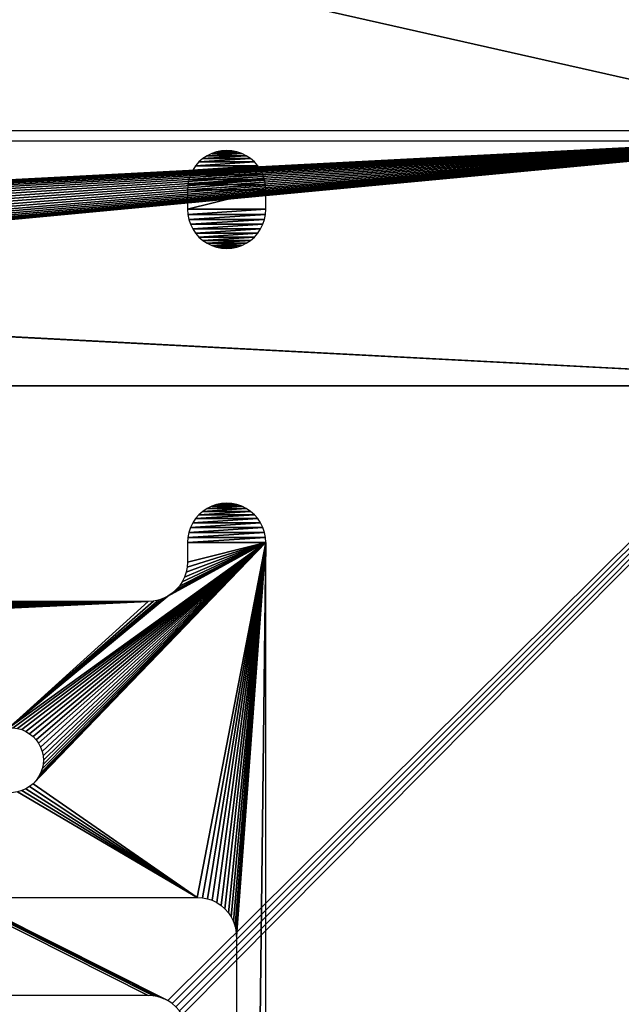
# Model space of a CAD drawing. Header units: millimetres. Extents: x -150 to 150, y -150 to 150.
# Tile 94 of 127: x 41 to 72, y 50 to 100. Entities that reach past the tile are written whole.
import ezdxf

# ---------------------------------------------------------------- set-up
doc = ezdxf.new("R2010")
doc.units = ezdxf.units.MM
doc.header["$LTSCALE"] = 52.148148
for name, color, linetype in [('1', 7, 'CONTINUOUS'), ('15', 7, 'CONTINUOUS'), ('175', 7, 'CONTINUOUS'), ('177', 7, 'CONTINUOUS'), ('181', 7, 'CONTINUOUS'), ('182', 7, 'CONTINUOUS'), ('2', 7, 'CONTINUOUS')]:
    doc.layers.add(name, color=color, linetype=linetype)

msp = doc.modelspace()

# ---------------------------------------------------------------- linework, layer by layer
at = {"layer": '1', "color": 253, "linetype": 'Continuous', "true_color": 0xaab4c3}
for points in [[(47.5, 50), (-48.5, 50), (-150.2, 149.7), (47.5, 50)], [(47.761, 49.983), (47.5, 50), (-150.2, 149.7), (47.761, 49.983)], [(48.018, 49.932), (47.761, 49.983), (-150.2, 149.7), (48.018, 49.932)], [(48.265, 49.848), (48.018, 49.932), (-150.2, 149.7), (48.265, 49.848)], [(48.5, 49.732), (48.265, 49.848), (-150.2, 149.7), (48.5, 49.732)], [(149.2, 149.7), (48.5, 49.732), (-150.2, 149.7), (149.2, 149.7)], [(48.718, 49.587), (48.5, 49.732), (149.2, 149.7), (48.718, 49.587)], [(48.914, 49.414), (48.718, 49.587), (149.2, 149.7), (48.914, 49.414)], [(49.087, 49.218), (48.914, 49.414), (149.2, 149.7), (49.087, 49.218)], [(49.232, 49), (49.087, 49.218), (149.2, 149.7), (49.232, 49)], [(149.2, -149.7), (49.232, 49), (149.2, 149.7), (149.2, -149.7)]]:
    msp.add_3dface(points, dxfattribs=at)
at = {"layer": '15', "color": 253, "linetype": 'Continuous', "true_color": 0xaab4c3}
for points in [[(50.735, 92.948, 6.75), (50.5, 92.832, 6.75), (52.265, 92.948, 6.75), (50.735, 92.948, 6.75)], [(52.265, 92.948, 6.75), (50.5, 92.832, 6.75), (52.5, 92.832, 6.75), (52.265, 92.948, 6.75)], [(50.982, 93.032, 6.75), (50.735, 92.948, 6.75), (52.018, 93.032, 6.75), (50.982, 93.032, 6.75)], [(52.018, 93.032, 6.75), (50.735, 92.948, 6.75), (52.265, 92.948, 6.75), (52.018, 93.032, 6.75)], [(51.239, 93.083, 6.75), (50.982, 93.032, 6.75), (51.761, 93.083, 6.75), (51.239, 93.083, 6.75)], [(51.761, 93.083, 6.75), (50.982, 93.032, 6.75), (52.018, 93.032, 6.75), (51.761, 93.083, 6.75)], [(51.5, 93.1, 6.75), (51.239, 93.083, 6.75), (51.761, 93.083, 6.75), (51.5, 93.1, 6.75)], [(50.086, 92.514, 6.75), (49.913, 92.318, 6.75), (52.914, 92.514, 6.75), (50.086, 92.514, 6.75)], [(52.914, 92.514, 6.75), (49.913, 92.318, 6.75), (53.087, 92.318, 6.75), (52.914, 92.514, 6.75)], [(50.282, 92.687, 6.75), (50.086, 92.514, 6.75), (52.718, 92.687, 6.75), (50.282, 92.687, 6.75)], [(52.718, 92.687, 6.75), (50.086, 92.514, 6.75), (52.914, 92.514, 6.75), (52.718, 92.687, 6.75)], [(50.5, 92.832, 6.75), (50.282, 92.687, 6.75), (52.5, 92.832, 6.75), (50.5, 92.832, 6.75)], [(52.5, 92.832, 6.75), (50.282, 92.687, 6.75), (52.718, 92.687, 6.75), (52.5, 92.832, 6.75)], [(49.768, 92.1, 6.75), (49.652, 91.865, 6.75), (53.232, 92.1, 6.75), (49.768, 92.1, 6.75)], [(53.232, 92.1, 6.75), (49.652, 91.865, 6.75), (53.348, 91.865, 6.75), (53.232, 92.1, 6.75)], [(49.913, 92.318, 6.75), (49.768, 92.1, 6.75), (53.087, 92.318, 6.75), (49.913, 92.318, 6.75)], [(53.087, 92.318, 6.75), (49.768, 92.1, 6.75), (53.232, 92.1, 6.75), (53.087, 92.318, 6.75)], [(49.568, 91.618, 6.75), (49.517, 91.361, 6.75), (53.432, 91.618, 6.75), (49.568, 91.618, 6.75)], [(53.432, 91.618, 6.75), (49.517, 91.361, 6.75), (53.483, 91.361, 6.75), (53.432, 91.618, 6.75)], [(49.652, 91.865, 6.75), (49.568, 91.618, 6.75), (53.348, 91.865, 6.75), (49.652, 91.865, 6.75)], [(53.348, 91.865, 6.75), (49.568, 91.618, 6.75), (53.432, 91.618, 6.75), (53.348, 91.865, 6.75)], [(49.5, 91.1, 6.75), (53.5, 91.1, 6.75), (53.483, 91.361, 6.75), (49.5, 91.1, 6.75)], [(49.517, 91.361, 6.75), (49.5, 91.1, 6.75), (53.483, 91.361, 6.75), (49.517, 91.361, 6.75)], [(53.5, 90.1, 6.75), (53.5, 91.1, 6.75), (49.5, 90.1, 6.75), (53.5, 90.1, 6.75)], [(49.5, 90.1, 6.75), (53.5, 91.1, 6.75), (49.5, 91.1, 6.75), (49.5, 90.1, 6.75)], [(49.517, 89.839, 6.75), (53.5, 90.1, 6.75), (49.5, 90.1, 6.75), (49.517, 89.839, 6.75)], [(53.483, 89.839, 6.75), (53.5, 90.1, 6.75), (49.517, 89.839, 6.75), (53.483, 89.839, 6.75)], [(49.568, 89.582, 6.75), (53.483, 89.839, 6.75), (49.517, 89.839, 6.75), (49.568, 89.582, 6.75)], [(53.432, 89.582, 6.75), (53.483, 89.839, 6.75), (49.568, 89.582, 6.75), (53.432, 89.582, 6.75)], [(49.652, 89.335, 6.75), (53.432, 89.582, 6.75), (49.568, 89.582, 6.75), (49.652, 89.335, 6.75)], [(53.348, 89.335, 6.75), (53.432, 89.582, 6.75), (49.652, 89.335, 6.75), (53.348, 89.335, 6.75)], [(49.768, 89.1, 6.75), (53.348, 89.335, 6.75), (49.652, 89.335, 6.75), (49.768, 89.1, 6.75)], [(53.232, 89.1, 6.75), (53.348, 89.335, 6.75), (49.768, 89.1, 6.75), (53.232, 89.1, 6.75)], [(49.913, 88.882, 6.75), (53.232, 89.1, 6.75), (49.768, 89.1, 6.75), (49.913, 88.882, 6.75)], [(53.087, 88.882, 6.75), (53.232, 89.1, 6.75), (49.913, 88.882, 6.75), (53.087, 88.882, 6.75)], [(50.086, 88.686, 6.75), (53.087, 88.882, 6.75), (49.913, 88.882, 6.75), (50.086, 88.686, 6.75)], [(52.914, 88.686, 6.75), (53.087, 88.882, 6.75), (50.086, 88.686, 6.75), (52.914, 88.686, 6.75)], [(50.282, 88.513, 6.75), (52.914, 88.686, 6.75), (50.086, 88.686, 6.75), (50.282, 88.513, 6.75)], [(52.718, 88.513, 6.75), (52.914, 88.686, 6.75), (50.282, 88.513, 6.75), (52.718, 88.513, 6.75)], [(50.5, 88.368, 6.75), (52.718, 88.513, 6.75), (50.282, 88.513, 6.75), (50.5, 88.368, 6.75)], [(52.5, 88.368, 6.75), (52.718, 88.513, 6.75), (50.5, 88.368, 6.75), (52.5, 88.368, 6.75)], [(50.735, 88.252, 6.75), (52.5, 88.368, 6.75), (50.5, 88.368, 6.75), (50.735, 88.252, 6.75)], [(52.265, 88.252, 6.75), (52.5, 88.368, 6.75), (50.735, 88.252, 6.75), (52.265, 88.252, 6.75)], [(50.982, 88.168, 6.75), (52.265, 88.252, 6.75), (50.735, 88.252, 6.75), (50.982, 88.168, 6.75)], [(52.018, 88.168, 6.75), (52.265, 88.252, 6.75), (50.982, 88.168, 6.75), (52.018, 88.168, 6.75)], [(51.239, 88.117, 6.75), (52.018, 88.168, 6.75), (50.982, 88.168, 6.75), (51.239, 88.117, 6.75)], [(51.761, 88.117, 6.75), (52.018, 88.168, 6.75), (51.239, 88.117, 6.75), (51.761, 88.117, 6.75)], [(51.5, 88.1, 6.75), (51.761, 88.117, 6.75), (51.239, 88.117, 6.75), (51.5, 88.1, 6.75)]]:
    msp.add_3dface(points, dxfattribs=at)
at = {"layer": '175', "color": 250, "linetype": 'Continuous', "true_color": 0x1c1c1c}
for points in [[(86, 132.6, 6.7), (-87, 132.6, 6.7), (86, 93.6, 6.7), (86, 132.6, 6.7)], [(86, 93.6, 6.7), (-87, 132.6, 6.7), (-87, 93.6, 6.7), (86, 93.6, 6.7)]]:
    msp.add_3dface(points, dxfattribs=at)
at = {"layer": '177', "color": 253, "linetype": 'Continuous', "true_color": 0xaaaaaa}
for points in [[(88.5, -81.1, 27.75), (88.5, 81.1, 27.75), (-89.5, 81.1, 27.75), (88.5, -81.1, 27.75)], [(-89.5, -81.1, 27.75), (88.5, -81.1, 27.75), (-89.5, 81.1, 27.75), (-89.5, -81.1, 27.75)]]:
    msp.add_3dface(points, dxfattribs=at)
at = {"layer": '181', "color": 253, "linetype": 'Continuous', "true_color": 0xaaaaaa}
for points in [[(-89.5, 81.1, 27.75), (88.5, 81.1, 27.75), (-89.5, 81.1, 7.35), (-89.5, 81.1, 27.75)], [(88.5, 81.1, 27.75), (88.5, 81.1, 7.35), (-89.5, 81.1, 7.35), (88.5, 81.1, 27.75)]]:
    msp.add_3dface(points, dxfattribs=at)
at = {"layer": '182', "color": 253, "linetype": 'Continuous', "true_color": 0xaaaaaa}
for points in [[(88.5, 94.1, 7.35), (-89.5, 94.1, 7.35), (-0.5, 89.475, 7.35), (88.5, 94.1, 7.35)], [(-0.255, 89.459, 7.35), (88.5, 94.1, 7.35), (-0.5, 89.475, 7.35), (-0.255, 89.459, 7.35)], [(88.5, 81.1, 7.35), (88.5, 94.1, 7.35), (-0.255, 85.741, 7.35), (88.5, 81.1, 7.35)], [(-0.255, 85.741, 7.35), (88.5, 94.1, 7.35), (-0.015, 85.789, 7.35), (-0.255, 85.741, 7.35)], [(-0.015, 89.411, 7.35), (88.5, 94.1, 7.35), (-0.255, 89.459, 7.35), (-0.015, 89.411, 7.35)], [(-0.015, 85.789, 7.35), (88.5, 94.1, 7.35), (0.218, 85.868, 7.35), (-0.015, 85.789, 7.35)], [(0.218, 89.332, 7.35), (88.5, 94.1, 7.35), (-0.015, 89.411, 7.35), (0.218, 89.332, 7.35)], [(0.218, 85.868, 7.35), (88.5, 94.1, 7.35), (0.437, 85.976, 7.35), (0.218, 85.868, 7.35)], [(0.437, 89.224, 7.35), (88.5, 94.1, 7.35), (0.218, 89.332, 7.35), (0.437, 89.224, 7.35)], [(0.437, 85.976, 7.35), (88.5, 94.1, 7.35), (0.641, 86.112, 7.35), (0.437, 85.976, 7.35)], [(0.641, 89.088, 7.35), (88.5, 94.1, 7.35), (0.437, 89.224, 7.35), (0.641, 89.088, 7.35)], [(0.641, 86.112, 7.35), (88.5, 94.1, 7.35), (0.826, 86.274, 7.35), (0.641, 86.112, 7.35)], [(0.826, 88.926, 7.35), (88.5, 94.1, 7.35), (0.641, 89.088, 7.35), (0.826, 88.926, 7.35)], [(0.826, 86.274, 7.35), (88.5, 94.1, 7.35), (0.988, 86.459, 7.35), (0.826, 86.274, 7.35)], [(0.988, 88.741, 7.35), (88.5, 94.1, 7.35), (0.826, 88.926, 7.35), (0.988, 88.741, 7.35)], [(0.988, 86.459, 7.35), (88.5, 94.1, 7.35), (1.124, 86.663, 7.35), (0.988, 86.459, 7.35)], [(1.124, 88.537, 7.35), (88.5, 94.1, 7.35), (0.988, 88.741, 7.35), (1.124, 88.537, 7.35)], [(1.124, 86.663, 7.35), (88.5, 94.1, 7.35), (1.232, 86.882, 7.35), (1.124, 86.663, 7.35)], [(1.232, 88.318, 7.35), (88.5, 94.1, 7.35), (1.124, 88.537, 7.35), (1.232, 88.318, 7.35)], [(1.232, 86.882, 7.35), (88.5, 94.1, 7.35), (1.311, 87.115, 7.35), (1.232, 86.882, 7.35)], [(1.311, 88.085, 7.35), (88.5, 94.1, 7.35), (1.232, 88.318, 7.35), (1.311, 88.085, 7.35)], [(1.311, 87.115, 7.35), (88.5, 94.1, 7.35), (1.359, 87.355, 7.35), (1.311, 87.115, 7.35)], [(1.359, 87.845, 7.35), (88.5, 94.1, 7.35), (1.311, 88.085, 7.35), (1.359, 87.845, 7.35)], [(1.359, 87.355, 7.35), (88.5, 94.1, 7.35), (1.375, 87.6, 7.35), (1.359, 87.355, 7.35)], [(1.375, 87.6, 7.35), (88.5, 94.1, 7.35), (1.359, 87.845, 7.35), (1.375, 87.6, 7.35)], [(-89.5, 81.1, 7.35), (88.5, 81.1, 7.35), (-0.5, 85.725, 7.35), (-89.5, 81.1, 7.35)], [(-0.5, 85.725, 7.35), (88.5, 81.1, 7.35), (-0.255, 85.741, 7.35), (-0.5, 85.725, 7.35)]]:
    msp.add_3dface(points, dxfattribs=at)
at = {"layer": '2', "color": 253, "linetype": 'Continuous', "true_color": 0xaab4c3}
for points in [[(50.735, 74.948, 6.75), (50.5, 74.832, 6.75), (52.265, 74.948, 6.75), (50.735, 74.948, 6.75)], [(52.265, 74.948, 6.75), (50.5, 74.832, 6.75), (52.5, 74.832, 6.75), (52.265, 74.948, 6.75)], [(50.982, 75.032, 6.75), (50.735, 74.948, 6.75), (52.018, 75.032, 6.75), (50.982, 75.032, 6.75)], [(52.018, 75.032, 6.75), (50.735, 74.948, 6.75), (52.265, 74.948, 6.75), (52.018, 75.032, 6.75)], [(51.239, 75.083, 6.75), (50.982, 75.032, 6.75), (51.761, 75.083, 6.75), (51.239, 75.083, 6.75)], [(51.761, 75.083, 6.75), (50.982, 75.032, 6.75), (52.018, 75.032, 6.75), (51.761, 75.083, 6.75)], [(51.5, 75.1, 6.75), (51.239, 75.083, 6.75), (51.761, 75.083, 6.75), (51.5, 75.1, 6.75)], [(50.086, 74.514, 6.75), (49.913, 74.318, 6.75), (52.914, 74.514, 6.75), (50.086, 74.514, 6.75)], [(52.914, 74.514, 6.75), (49.913, 74.318, 6.75), (53.087, 74.318, 6.75), (52.914, 74.514, 6.75)], [(50.282, 74.687, 6.75), (50.086, 74.514, 6.75), (52.718, 74.687, 6.75), (50.282, 74.687, 6.75)], [(52.718, 74.687, 6.75), (50.086, 74.514, 6.75), (52.914, 74.514, 6.75), (52.718, 74.687, 6.75)], [(50.5, 74.832, 6.75), (50.282, 74.687, 6.75), (52.5, 74.832, 6.75), (50.5, 74.832, 6.75)], [(52.5, 74.832, 6.75), (50.282, 74.687, 6.75), (52.718, 74.687, 6.75), (52.5, 74.832, 6.75)], [(49.652, 73.865, 6.75), (49.568, 73.618, 6.75), (53.348, 73.865, 6.75), (49.652, 73.865, 6.75)], [(53.348, 73.865, 6.75), (49.568, 73.618, 6.75), (53.432, 73.618, 6.75), (53.348, 73.865, 6.75)], [(49.768, 74.1, 6.75), (49.652, 73.865, 6.75), (53.232, 74.1, 6.75), (49.768, 74.1, 6.75)], [(53.232, 74.1, 6.75), (49.652, 73.865, 6.75), (53.348, 73.865, 6.75), (53.232, 74.1, 6.75)], [(49.913, 74.318, 6.75), (49.768, 74.1, 6.75), (53.087, 74.318, 6.75), (49.913, 74.318, 6.75)], [(53.087, 74.318, 6.75), (49.768, 74.1, 6.75), (53.232, 74.1, 6.75), (53.087, 74.318, 6.75)], [(49.517, 73.361, 6.75), (49.5, 73.1, 6.75), (53.483, 73.361, 6.75), (49.517, 73.361, 6.75)], [(53.483, 73.361, 6.75), (49.5, 73.1, 6.75), (53.5, 73.1, 6.75), (53.483, 73.361, 6.75)], [(49.568, 73.618, 6.75), (49.517, 73.361, 6.75), (53.432, 73.618, 6.75), (49.568, 73.618, 6.75)], [(53.432, 73.618, 6.75), (49.517, 73.361, 6.75), (53.483, 73.361, 6.75), (53.432, 73.618, 6.75)], [(40.387, 63.646, 6.75), (40.613, 63.646, 6.75), (53.5, 73.1, 6.75), (40.387, 63.646, 6.75)], [(48.5, 70.368, 6.75), (40.387, 63.646, 6.75), (53.5, 73.1, 6.75), (48.5, 70.368, 6.75)], [(40.613, 63.646, 6.75), (40.836, 63.615, 6.75), (53.5, 73.1, 6.75), (40.613, 63.646, 6.75)], [(40.836, 63.615, 6.75), (41.053, 63.555, 6.75), (53.5, 73.1, 6.75), (40.836, 63.615, 6.75)], [(41.053, 63.555, 6.75), (41.259, 63.465, 6.75), (53.5, 73.1, 6.75), (41.053, 63.555, 6.75)], [(41.259, 63.465, 6.75), (41.452, 63.348, 6.75), (53.5, 73.1, 6.75), (41.259, 63.465, 6.75)], [(41.452, 63.348, 6.75), (41.626, 63.206, 6.75), (53.5, 73.1, 6.75), (41.452, 63.348, 6.75)], [(41.78, 60.959, 6.75), (41.626, 60.794, 6.75), (53.5, 73.1, 6.75), (41.78, 60.959, 6.75)], [(53.5, 73.1, 6.75), (41.626, 60.794, 6.75), (50, 55, 6.75), (53.5, 73.1, 6.75)], [(41.626, 63.206, 6.75), (41.78, 63.041, 6.75), (53.5, 73.1, 6.75), (41.626, 63.206, 6.75)], [(41.91, 61.143, 6.75), (41.78, 60.959, 6.75), (53.5, 73.1, 6.75), (41.91, 61.143, 6.75)], [(41.78, 63.041, 6.75), (41.91, 62.857, 6.75), (53.5, 73.1, 6.75), (41.78, 63.041, 6.75)], [(42.013, 61.343, 6.75), (41.91, 61.143, 6.75), (53.5, 73.1, 6.75), (42.013, 61.343, 6.75)], [(41.91, 62.857, 6.75), (42.013, 62.657, 6.75), (53.5, 73.1, 6.75), (41.91, 62.857, 6.75)], [(42.089, 61.555, 6.75), (42.013, 61.343, 6.75), (53.5, 73.1, 6.75), (42.089, 61.555, 6.75)], [(42.013, 62.657, 6.75), (42.089, 62.445, 6.75), (53.5, 73.1, 6.75), (42.013, 62.657, 6.75)], [(42.135, 61.775, 6.75), (42.089, 61.555, 6.75), (53.5, 73.1, 6.75), (42.135, 61.775, 6.75)], [(42.089, 62.445, 6.75), (42.135, 62.225, 6.75), (53.5, 73.1, 6.75), (42.089, 62.445, 6.75)], [(42.15, 62, 6.75), (42.135, 61.775, 6.75), (53.5, 73.1, 6.75), (42.15, 62, 6.75)], [(42.135, 62.225, 6.75), (42.15, 62, 6.75), (53.5, 73.1, 6.75), (42.135, 62.225, 6.75)], [(48.718, 70.513, 6.75), (48.5, 70.368, 6.75), (53.5, 73.1, 6.75), (48.718, 70.513, 6.75)], [(48.914, 70.686, 6.75), (48.718, 70.513, 6.75), (53.5, 73.1, 6.75), (48.914, 70.686, 6.75)], [(49.087, 70.882, 6.75), (48.914, 70.686, 6.75), (53.5, 73.1, 6.75), (49.087, 70.882, 6.75)], [(49.232, 71.1, 6.75), (49.087, 70.882, 6.75), (53.5, 73.1, 6.75), (49.232, 71.1, 6.75)], [(49.348, 71.335, 6.75), (49.232, 71.1, 6.75), (53.5, 73.1, 6.75), (49.348, 71.335, 6.75)], [(49.432, 71.582, 6.75), (49.348, 71.335, 6.75), (53.5, 73.1, 6.75), (49.432, 71.582, 6.75)], [(49.483, 71.839, 6.75), (49.432, 71.582, 6.75), (53.5, 73.1, 6.75), (49.483, 71.839, 6.75)], [(49.5, 72.1, 6.75), (49.483, 71.839, 6.75), (53.5, 73.1, 6.75), (49.5, 72.1, 6.75)], [(49.5, 73.1, 6.75), (49.5, 72.1, 6.75), (53.5, 73.1, 6.75), (49.5, 73.1, 6.75)], [(50.261, 54.983, 6.75), (53.5, 73.1, 6.75), (50, 55, 6.75), (50.261, 54.983, 6.75)], [(50.518, 54.932, 6.75), (53.5, 73.1, 6.75), (50.261, 54.983, 6.75), (50.518, 54.932, 6.75)], [(50.765, 54.848, 6.75), (53.5, 73.1, 6.75), (50.518, 54.932, 6.75), (50.765, 54.848, 6.75)], [(51, 54.732, 6.75), (53.5, 73.1, 6.75), (50.765, 54.848, 6.75), (51, 54.732, 6.75)], [(51.218, 54.587, 6.75), (53.5, 73.1, 6.75), (51, 54.732, 6.75), (51.218, 54.587, 6.75)], [(51.414, 54.414, 6.75), (53.5, 73.1, 6.75), (51.218, 54.587, 6.75), (51.414, 54.414, 6.75)], [(51.587, 54.218, 6.75), (53.5, 73.1, 6.75), (51.414, 54.414, 6.75), (51.587, 54.218, 6.75)], [(51.732, 54, 6.75), (53.5, 73.1, 6.75), (51.587, 54.218, 6.75), (51.732, 54, 6.75)], [(51.848, 53.765, 6.75), (53.5, 73.1, 6.75), (51.732, 54, 6.75), (51.848, 53.765, 6.75)], [(51.932, 53.518, 6.75), (53.5, 73.1, 6.75), (51.848, 53.765, 6.75), (51.932, 53.518, 6.75)], [(51.983, 53.261, 6.75), (53.5, 73.1, 6.75), (51.932, 53.518, 6.75), (51.983, 53.261, 6.75)], [(52, 53, 6.75), (53.5, 73.1, 6.75), (51.983, 53.261, 6.75), (52, 53, 6.75)], [(53.5, -73.1, 6.75), (53.5, 73.1, 6.75), (52, -53, 6.75), (53.5, -73.1, 6.75)], [(52, -53, 6.75), (53.5, 73.1, 6.75), (52, 53, 6.75), (52, -53, 6.75)], [(48.265, 70.252, 6.75), (40.387, 63.646, 6.75), (48.5, 70.368, 6.75), (48.265, 70.252, 6.75)], [(40.387, 63.646, 6.75), (47.5, 70.1, 6.75), (5.5, 68.1, 6.75), (40.387, 63.646, 6.75)], [(5.5, 68.1, 6.75), (47.5, 70.1, 6.75), (5.517, 68.361, 6.75), (5.5, 68.1, 6.75)], [(5.517, 68.361, 6.75), (47.5, 70.1, 6.75), (5.568, 68.618, 6.75), (5.517, 68.361, 6.75)], [(5.568, 68.618, 6.75), (47.5, 70.1, 6.75), (5.652, 68.865, 6.75), (5.568, 68.618, 6.75)], [(5.652, 68.865, 6.75), (47.5, 70.1, 6.75), (5.768, 69.1, 6.75), (5.652, 68.865, 6.75)], [(5.768, 69.1, 6.75), (47.5, 70.1, 6.75), (5.913, 69.318, 6.75), (5.768, 69.1, 6.75)], [(5.913, 69.318, 6.75), (47.5, 70.1, 6.75), (6.086, 69.514, 6.75), (5.913, 69.318, 6.75)], [(6.086, 69.514, 6.75), (47.5, 70.1, 6.75), (6.282, 69.687, 6.75), (6.086, 69.514, 6.75)], [(6.282, 69.687, 6.75), (47.5, 70.1, 6.75), (6.5, 69.832, 6.75), (6.282, 69.687, 6.75)], [(6.5, 69.832, 6.75), (47.5, 70.1, 6.75), (6.735, 69.948, 6.75), (6.5, 69.832, 6.75)], [(6.735, 69.948, 6.75), (47.5, 70.1, 6.75), (6.982, 70.032, 6.75), (6.735, 69.948, 6.75)], [(6.982, 70.032, 6.75), (47.5, 70.1, 6.75), (7.239, 70.083, 6.75), (6.982, 70.032, 6.75)], [(47.5, 70.1, 6.75), (7.5, 70.1, 6.75), (7.239, 70.083, 6.75), (47.5, 70.1, 6.75)], [(48.018, 70.168, 6.75), (40.387, 63.646, 6.75), (48.265, 70.252, 6.75), (48.018, 70.168, 6.75)], [(47.761, 70.117, 6.75), (40.387, 63.646, 6.75), (48.018, 70.168, 6.75), (47.761, 70.117, 6.75)], [(47.5, 70.1, 6.75), (40.387, 63.646, 6.75), (47.761, 70.117, 6.75), (47.5, 70.1, 6.75)], [(41.626, 60.794, 6.75), (41.452, 60.652, 6.75), (50, 55, 6.75), (41.626, 60.794, 6.75)], [(50, 55, 6.75), (40.836, 60.385, 6.75), (7.5, 55, 6.75), (50, 55, 6.75)], [(41.053, 60.445, 6.75), (40.836, 60.385, 6.75), (50, 55, 6.75), (41.053, 60.445, 6.75)], [(41.259, 60.535, 6.75), (41.053, 60.445, 6.75), (50, 55, 6.75), (41.259, 60.535, 6.75)], [(41.452, 60.652, 6.75), (41.259, 60.535, 6.75), (50, 55, 6.75), (41.452, 60.652, 6.75)]]:
    msp.add_3dface(points, dxfattribs=at)

doc.saveas('drawing.dxf')
